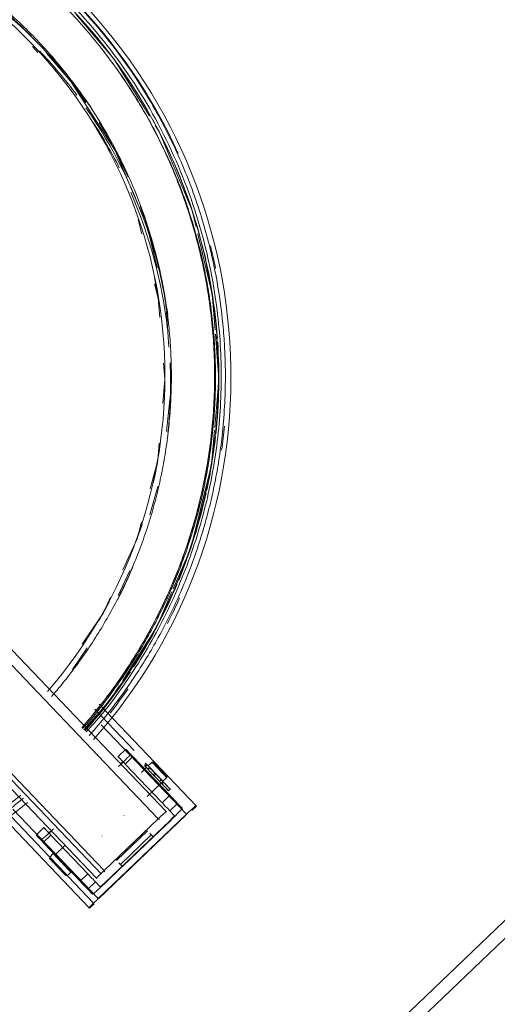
# Model space of a CAD drawing. Header units: metres. Extents: x 135583 to 135939, y 457896 to 458258.
# Tile 241 of 256: x 135773.499 to 135773.722, y 457941.544 to 457942.004. Entities that reach past the tile are written whole.
import ezdxf

# ---------------------------------------------------------------- set-up
doc = ezdxf.new("R2010")
doc.units = ezdxf.units.M
doc.layers.add('NIEUWE INSTALLATIE', color=250, linetype='Continuous', lineweight=0)

msp = doc.modelspace()

# ---------------------------------------------------------------- linework, layer by layer
at = {"layer": 'NIEUWE INSTALLATIE'}
for p, q in [((135773.17928, 457942.04035), (135773.56724, 457941.63431)), ((135773.17857, 457942.03385), (135773.56357, 457941.63091)), ((135773.15063, 457942.00519), (135773.53471, 457941.60322)), ((135773.15478, 457942.00519), (135773.53688, 457941.60529)), ((135773.53827, 457941.60673), (135773.15754, 457942.00519)), ((135773.50955, 457941.99071), (135773.50693, 457941.99345)), ((135773.50738, 457941.98864), (135773.50476, 457941.99138)), ((135773.55589, 457941.90401), (135773.5542, 457941.9106)), ((135773.56303, 457941.88804), (135773.55841, 457941.90748)), ((135773.56846, 457941.851), (135773.56738, 457941.86762)), ((135773.5675, 457941.81172), (135773.56905, 457941.8266)), ((135773.55965, 457941.77275), (135773.56334, 457941.78595)), ((135773.54481, 457941.73509), (135773.5503, 457941.74673)), ((135773.52346, 457941.70062), (135773.53045, 457941.71065)), ((135773.534, 457941.68213), (135773.55241, 457941.66286)), ((135773.58126, 457941.63701), (135773.53598, 457941.6844)), ((135773.5369, 457941.67475), (135773.57675, 457941.63305)), ((135773.54482, 457941.65994), (135773.54844, 457941.6634)), ((135773.54932, 457941.66248), (135773.54844, 457941.6634)), ((135773.5457, 457941.65903), (135773.54482, 457941.65994)), ((135773.55174, 457941.65994), (135773.54813, 457941.65648)), ((135773.569, 457941.64188), (135773.55174, 457941.65994)), ((135773.5607, 457941.65737), (135773.55889, 457941.65564)), ((135773.5614, 457941.65736), (135773.5607, 457941.65737)), ((135773.54813, 457941.65648), (135773.56538, 457941.63843)), ((135773.55802, 457941.65482), (135773.55571, 457941.6526)), ((135773.55746, 457941.6554), (135773.55782, 457941.65503)), ((135773.55958, 457941.65492), (135773.55871, 457941.65409)), ((135773.56424, 457941.64831), (135773.56511, 457941.64914)), ((135773.5658, 457941.64841), (135773.56761, 457941.65014)), ((135773.56761, 457941.65014), (135773.56762, 457941.65085)), ((135773.5584, 457941.64135), (135773.56493, 457941.64759)), ((135773.56838, 457941.64397), (135773.56918, 457941.64473)), ((135773.56538, 457941.63843), (135773.569, 457941.64188)), ((135773.48609, 457941.63674), (135773.53137, 457941.58934)), ((135773.48845, 457941.63861), (135773.53354, 457941.59141)), ((135773.53553, 457941.59367), (135773.49569, 457941.63537)), ((135773.56724, 457941.63431), (135773.5675, 457941.63404)), ((135773.56898, 457941.63466), (135773.5726, 457941.63811)), ((135773.57119, 457941.63235), (135773.56898, 457941.63466)), ((135773.5726, 457941.63811), (135773.5748, 457941.63581)), ((135773.57923, 457941.63479), (135773.5814, 457941.63686)), ((135773.58126, 457941.63701), (135773.5814, 457941.63687)), ((135773.57675, 457941.63305), (135773.53553, 457941.59367)), ((135773.57683, 457941.63296), (135773.53562, 457941.59358)), ((135773.56357, 457941.63091), (135773.53827, 457941.60673)), ((135773.53874, 457941.60117), (135773.56911, 457941.63019)), ((135773.54752, 457941.63251), (135773.54748, 457941.63256)), ((135773.5065, 457941.62333), (135773.51012, 457941.62678)), ((135773.51012, 457941.62678), (135773.511, 457941.62587)), ((135773.54407, 457941.61151), (135773.55853, 457941.62533)), ((135773.5065, 457941.62333), (135773.50738, 457941.62241)), ((135773.51342, 457941.62332), (135773.50981, 457941.61987)), ((135773.53068, 457941.60527), (135773.51342, 457941.62332)), ((135773.5355, 457941.62179), (135773.53556, 457941.62173)), ((135773.53735, 457941.62289), (135773.5374, 457941.62284)), ((135773.56035, 457941.62342), (135773.54589, 457941.60961)), ((135773.54684, 457941.60862), (135773.5613, 457941.62244)), ((135773.56129, 457941.62244), (135773.56035, 457941.62342)), ((135773.52706, 457941.60181), (135773.50981, 457941.61987)), ((135773.51994, 457941.61843), (135773.51536, 457941.61406)), ((135773.51287, 457941.61305), (135773.51285, 457941.61235)), ((135773.51453, 457941.61464), (135773.51287, 457941.61305)), ((135773.54589, 457941.60961), (135773.54683, 457941.60863)), ((135773.52045, 457941.60439), (135773.52116, 457941.60438)), ((135773.52116, 457941.60438), (135773.52282, 457941.60596)), ((135773.53068, 457941.60527), (135773.52706, 457941.60181)), ((135773.53496, 457941.60295), (135773.53471, 457941.60322)), ((135773.53428, 457941.6015), (135773.53066, 457941.59805)), ((135773.53287, 457941.59574), (135773.53066, 457941.59805)), ((135773.53648, 457941.59919), (135773.53428, 457941.6015)), ((135773.73651, 457941.59395), (135773.375, 457941.24853)), ((135773.74065, 457941.58961), (135773.37915, 457941.24419)), ((135773.53151, 457941.5892), (135773.53137, 457941.58934)), ((135773.53151, 457941.58919), (135773.53368, 457941.59127))]:
    msp.add_line(p, q, dxfattribs=at)
at = {"layer": 'NIEUWE INSTALLATIE', "flags": 128}
for points in [[(135773.55943, 457941.95895), (135773.54281, 457941.98554), (135773.52546, 457942.00613)], [(135773.55582, 457941.91367), (135773.54342, 457941.94282), (135773.52277, 457941.97499), (135773.51146, 457941.98817)], [(135773.58127, 457941.90727), (135773.57945, 457941.91482), (135773.56395, 457941.95171), (135773.56218, 457941.95455)], [(135773.59014, 457941.85896), (135773.58885, 457941.87585), (135773.58208, 457941.90394)], [(135773.56436, 457941.86482), (135773.56362, 457941.8739), (135773.56191, 457941.88057)], [(135773.58999, 457941.81361), (135773.59189, 457941.83599), (135773.59028, 457941.8571)], [(135773.5657, 457941.82473), (135773.5667, 457941.83608), (135773.56609, 457941.84364)], [(135773.57063, 457941.73832), (135773.57879, 457941.7573), (135773.58851, 457941.79616), (135773.58988, 457941.81233)], [(135773.55985, 457941.78498), (135773.56334, 457941.79819), (135773.56405, 457941.80617)], [(135773.5471, 457941.74714), (135773.55368, 457941.76157), (135773.55575, 457941.76943)], [(135773.54705, 457941.69549), (135773.56297, 457941.72051), (135773.56997, 457941.73679)], [(135773.52803, 457941.71248), (135773.53796, 457941.72707), (135773.54125, 457941.7343)], [(135773.52882, 457941.67251), (135773.54147, 457941.68671), (135773.54555, 457941.69312)], [(135773.55792, 457941.65651), (135773.55772, 457941.65632), (135773.55752, 457941.65613), (135773.55733, 457941.65594), (135773.55713, 457941.65575)], [(135773.55826, 457941.65616), (135773.55806, 457941.65597), (135773.55786, 457941.65578), (135773.55766, 457941.65559), (135773.55746, 457941.6554)], [(135773.5576, 457941.65526), (135773.5578, 457941.65545), (135773.558, 457941.65564), (135773.55819, 457941.65583), (135773.55839, 457941.65602)], [(135773.55889, 457941.65391), (135773.55909, 457941.6541), (135773.55929, 457941.65429), (135773.55949, 457941.65448), (135773.55968, 457941.65467)], [(135773.56129, 457941.65139), (135773.56149, 457941.65158), (135773.56169, 457941.65177), (135773.56189, 457941.65196), (135773.56209, 457941.65215)], [(135773.5625, 457941.65172), (135773.5623, 457941.65153), (135773.5621, 457941.65134), (135773.5619, 457941.65115), (135773.56171, 457941.65096)], [(135773.56583, 457941.64824), (135773.56563, 457941.64805), (135773.56543, 457941.64786), (135773.56523, 457941.64767), (135773.56503, 457941.64748)], [(135773.5653, 457941.6472), (135773.5655, 457941.64739), (135773.56569, 457941.64758), (135773.56589, 457941.64777), (135773.56609, 457941.64796)], [(135773.56133, 457941.62247), (135773.56166, 457941.62278), (135773.56925, 457941.63003)], [(135773.53889, 457941.60102), (135773.54648, 457941.60827), (135773.5468, 457941.60858)]]:
    msp.add_lwpolyline(points, dxfattribs=at)
at = {"layer": 'NIEUWE INSTALLATIE'}
for centre, major_axis, ratio, start_param, end_param in [((135773.34215, 457941.83732), (-0.16245, -0.15522), 0.999094, 3.141581, 4.616729), ((135773.34265, 457941.8368), (-0.1829, -0.17476), 0.999094, 2.804982, 3.501724), ((135773.34542, 457941.83389), (-0.16412, -0.15682), 0.999094, 3.155181, 3.468185), ((135773.34281, 457941.83663), (-0.16412, -0.15682), 0.999094, 3.158075, 3.317878), ((135773.34265, 457941.8368), (-0.18437, -0.17616), 0.999094, 1.653918, 3.141581), ((135773.34239, 457941.83706), (-0.18032, -0.1723), 0.999094, 1.655917, 3.141592), ((135773.34215, 457941.83732), (-0.16245, -0.15522), 0.999094, 1.664731, 3.141581), ((135773.34542, 457941.83389), (-0.16268, -0.15544), 0.999094, 3.020972, 3.141581), ((135773.34281, 457941.83663), (-0.16412, -0.15682), 0.999094, 2.981367, 3.125098), ((135773.3426, 457941.83685), (-0.18032, -0.1723), 0.999094, 2.903189, 3.050188), ((135773.34542, 457941.83389), (-0.16412, -0.15682), 0.999094, 3.074754, 3.122512), ((135773.34542, 457941.83389), (-0.16412, -0.15682), 0.999094, 2.980007, 3.052682), ((135773.34542, 457941.83389), (-0.16268, -0.15544), 0.999094, 2.692782, 2.988927), ((135773.3426, 457941.83685), (-0.18032, -0.1723), 0.999094, 2.643576, 2.882351), ((135773.34542, 457941.83389), (-0.16195, -0.15475), 0.999094, 2.845952, 2.954326), ((135773.34281, 457941.83663), (-0.16412, -0.15682), 0.999094, 2.804301, 2.932154), ((135773.34542, 457941.83389), (-0.16195, -0.15475), 0.999094, 2.492305, 2.789582), ((135773.34281, 457941.83663), (-0.16412, -0.15682), 0.999094, 2.638761, 2.739726), ((135773.34542, 457941.83389), (-0.16268, -0.15544), 0.999094, 2.522418, 2.686118), ((135773.3426, 457941.83685), (-0.18032, -0.1723), 0.999094, 2.452266, 2.629806), ((135773.34265, 457941.8368), (-0.1829, -0.17476), 0.999094, 2.5811, 2.624124), ((135773.34281, 457941.83663), (-0.16412, -0.15682), 0.999094, 2.626377, 2.632203), ((135773.34281, 457941.83663), (-0.16195, -0.15475), 0.999094, 2.548921, 2.587182), ((135773.34281, 457941.83663), (-0.16412, -0.15682), 0.999094, 2.498938, 2.548178), ((135773.3426, 457941.83685), (-0.18032, -0.1723), 0.999094, 2.272325, 2.444754), ((135773.34281, 457941.83663), (-0.16195, -0.15475), 0.999094, 2.348927, 2.402383), ((135773.34542, 457941.83389), (-0.16195, -0.15475), 0.999094, 2.276757, 2.422323), ((135773.34265, 457941.8368), (-0.1829, -0.17476), 0.999094, 2.243983, 2.288865), ((135773.3426, 457941.83685), (-0.18032, -0.1723), 0.999094, 2.165883, 2.267161), ((135773.34281, 457941.83663), (-0.16195, -0.15475), 0.999094, 2.157913, 2.245569), ((135773.3426, 457941.83685), (-0.18032, -0.1723), 0.999094, 1.988938, 2.161101), ((135773.34281, 457941.83663), (-0.16195, -0.15475), 0.999094, 2.032784, 2.069086), ((135773.34281, 457941.83663), (-0.16412, -0.15682), 0.999094, 1.905741, 1.977885), ((135773.3426, 457941.83685), (-0.18032, -0.1723), 0.999094, 1.806469, 1.982227), ((135773.34281, 457941.83663), (-0.16195, -0.15475), 0.999094, 1.847984, 1.892113), ((135773.34265, 457941.8368), (-0.1829, -0.17476), 0.999094, 1.907384, 1.959971), ((135773.3426, 457941.83685), (-0.18032, -0.1723), 0.999094, 1.655923, 1.795214), ((135773.34265, 457941.8368), (-0.1829, -0.17476), 0.999094, 1.711058, 1.766867), ((135773.55189, 457941.65978), (-0.00345, 0.00362), 0.000001, 6.240619, 7.811416), ((135773.34265, 457941.8368), (-0.18437, -0.17616), 0.999094, 6.283173, 7.769945), ((135773.54828, 457941.65633), (-0.00345, 0.00362), 0.000001, 6.240619, 7.811416), ((135773.54486, 457941.65556), (-0.00578, -0.00553), 0.042553, 1.570797, 3.141593), ((135773.54486, 457941.65556), (-0.00217, -0.00207), 0.042553, 2.356195, 3.141593), ((135773.56415, 457941.65376), (-0.00345, 0.00362), 0.000001, 4.669823, 6.240619), ((135773.56415, 457941.65376), (-0.00345, 0.00362), 0.000001, 0, 1.529464), ((135773.56451, 457941.6541), (-0.00311, 0.00325), 0.000001, 6.283185, 8.330209), ((135773.56451, 457941.6541), (-0.00311, 0.00325), 0.000001, 4.945551, 6.240619), ((135773.56148, 457941.6512), (-0.00691, 0.00723), 0.000001, 0.889698, 1.527778), ((135773.55857, 457941.65583), (-0.00104, 0.00108), 0.000001, 5.393947, 7.194879), ((135773.56148, 457941.6512), (-0.00691, 0.00723), 0.000001, 5.241739, 5.304027), ((135773.56227, 457941.65196), (-0.00691, 0.00723), 0.000001, 0.887328, 1.52823), ((135773.56148, 457941.6512), (-0.00345, 0.00362), 0.000001, 0.011427, 0.450903), ((135773.56148, 457941.6512), (-0.00345, 0.00362), 0.000001, 5.939514, 6.240619), ((135773.56234, 457941.65203), (-0.00345, 0.00362), 0.000001, 5.369862, 6.232144), ((135773.56234, 457941.65203), (-0.00345, 0.00362), 0.000001, 0, 1.527246), ((135773.56234, 457941.65203), (-0.00276, 0.00289), 0.000001, 6.273027, 6.475092), ((135773.56234, 457941.65203), (-0.00276, 0.00289), 0.000001, 6.074147, 6.240619), ((135773.56415, 457941.65376), (-0.00345, 0.00362), 0.000001, 1.52823, 3.099027), ((135773.56415, 457941.65376), (-0.00345, 0.00362), 0.000001, 3.140111, 4.669823), ((135773.56451, 457941.6541), (-0.00311, 0.00325), 0.000001, 3.143905, 4.568598), ((135773.56148, 457941.6512), (-0.00691, 0.00723), 0.000001, 1.52823, 3.099027), ((135773.56227, 457941.65196), (-0.00691, 0.00723), 0.000001, 1.527917, 4.031655), ((135773.56234, 457941.65203), (-0.00345, 0.00362), 0.000001, 1.52823, 3.099027), ((135773.56234, 457941.65203), (-0.00345, 0.00362), 0.000001, 3.141593, 4.031542), ((135773.56451, 457941.6541), (-0.00311, 0.00325), 0.000001, 2.051829, 3.089064), ((135773.56148, 457941.6512), (-0.00691, 0.00723), 0.000001, 3.141593, 4.144959), ((135773.56915, 457941.64173), (-0.00345, 0.00362), 0.000001, 1.52823, 3.099027), ((135773.56363, 457941.63085), (-0.00362, -0.00345), 0.016385, 3.141593, 4.712389), ((135773.56553, 457941.63827), (-0.00345, 0.00362), 0.000001, 1.52823, 3.099027), ((135773.56902, 457941.63028), (-0.00578, -0.00553), 0.042553, 1.570797, 3.141593), ((135773.57692, 457941.63286), (-0.00434, -0.00414), 0.042553, 3.141593, 4.712389), ((135773.57587, 457941.64264), (-0.00553, 0.00578), 0.000001, 3.099027, 3.141954), ((135773.56902, 457941.63028), (-0.00217, -0.00207), 0.042553, 1.570797, 3.141593), ((135773.51449, 457941.62655), (-0.00578, -0.00553), 0.042553, 0, 1.570797), ((135773.51357, 457941.62317), (-0.00345, 0.00362), 0.000001, 6.240619, 7.811416), ((135773.50996, 457941.61972), (-0.00345, 0.00362), 0.000001, 6.240619, 7.811416), ((135773.51449, 457941.62655), (-0.00217, -0.00207), 0.042553, 0, 0.785399), ((135773.55552, 457941.62848), (-0.00484, 0.00506), 0.000001, 2.573019, 3.099027), ((135773.55646, 457941.6275), (-0.00484, 0.00506), 0.000001, 3.150433, 3.884425), ((135773.51665, 457941.60837), (-0.0038, 0.00398), 0.000001, 6.27113, 9.382212), ((135773.51665, 457941.60837), (-0.0038, 0.00398), 0.000001, 5.297393, 6.240174), ((135773.51701, 457941.60871), (-0.00414, 0.00434), 0.000001, 4.669823, 6.240619), ((135773.51701, 457941.60871), (-0.00414, 0.00434), 0.000001, 0, 1.528326), ((135773.51867, 457941.6103), (-0.00414, 0.00434), 0.000001, 0.005364, 1.52823), ((135773.51867, 457941.6103), (-0.00414, 0.00434), 0.000001, 4.771479, 6.240619), ((135773.51701, 457941.60871), (-0.00414, 0.00434), 0.000001, 1.52823, 3.099027), ((135773.51701, 457941.60871), (-0.00414, 0.00434), 0.000001, 3.131873, 4.669823), ((135773.51867, 457941.6103), (-0.00414, 0.00434), 0.000001, 1.52823, 3.099027), ((135773.51867, 457941.6103), (-0.00414, 0.00434), 0.000001, 3.132004, 4.669823), ((135773.53832, 457941.60668), (-0.00362, -0.00345), 0.016385, 4.712389, 6.283185), ((135773.54106, 457941.61466), (-0.00484, 0.00506), 0.000001, 2.575428, 3.077928), ((135773.542, 457941.61368), (-0.00484, 0.00506), 0.000001, 3.141593, 3.887065), ((135773.51665, 457941.60837), (-0.0038, 0.00398), 0.000001, 3.141592, 4.215447), ((135773.53083, 457941.60511), (-0.00345, 0.00362), 0.000001, 1.52823, 3.099027), ((135773.52721, 457941.60166), (-0.00345, 0.00362), 0.000001, 1.52823, 3.099027), ((135773.53865, 457941.60127), (-0.00578, -0.00553), 0.042553, 0, 1.570797), ((135773.53865, 457941.60127), (-0.00217, -0.00207), 0.042553, 0, 1.570797), ((135773.53571, 457941.59349), (-0.00434, -0.00414), 0.042553, 4.712389, 6.283185), ((135773.52599, 457941.59498), (-0.00553, 0.00578), 0.000001, 3.090001, 3.141593)]:
    msp.add_ellipse(centre, major_axis=major_axis, ratio=ratio, start_param=start_param, end_param=end_param, dxfattribs=at)
for points, knots in [([(135773.18525, 457942.0324), (135773.18535, 457942.03248), (135773.19116, 457942.03715), (135773.20018, 457942.04376), (135773.21255, 457942.05162), (135773.222, 457942.05706), (135773.23167, 457942.06209), (135773.24161, 457942.06672), (135773.25177, 457942.07092), (135773.26203, 457942.07465), (135773.27244, 457942.07792), (135773.28304, 457942.08076), (135773.29376, 457942.08313), (135773.3045, 457942.08501), (135773.31532, 457942.08643), (135773.32624, 457942.08738), (135773.33721, 457942.08786), (135773.34813, 457942.08785), (135773.35903, 457942.08737), (135773.37359, 457942.08609), (135773.39162, 457942.0833), (135773.41996, 457942.07636), (135773.45405, 457942.06307), (135773.49157, 457942.04027), (135773.52456, 457942.0113), (135773.552, 457941.97703), (135773.57307, 457941.9385), (135773.58421, 457941.90559), (135773.58942, 457941.88058), (135773.59172, 457941.86438), (135773.59296, 457941.84794), (135773.59311, 457941.83156), (135773.59219, 457941.81519), (135773.59019, 457941.79882), (135773.58716, 457941.78277), (135773.58306, 457941.76683), (135773.57791, 457941.75121), (135773.57181, 457941.73606), (135773.56464, 457941.72116), (135773.5566, 457941.70691), (135773.54762, 457941.69325), (135773.53872, 457941.68115), (135773.53248, 457941.67424), (135773.52986, 457941.67143)], [0.0272672, 0.0272672, 0.0272672, 0.0272672, 0.0277778, 0.0555556, 0.0694444, 0.0833333, 0.0972222, 0.1111111, 0.125, 0.1388889, 0.1527778, 0.1666667, 0.1805556, 0.1944444, 0.2083333, 0.2222222, 0.2361111, 0.25, 0.2638889, 0.2777778, 0.3055556, 0.3333333, 0.3888889, 0.4444444, 0.5, 0.5555556, 0.6111111, 0.6666667, 0.6875, 0.7083333, 0.7291667, 0.75, 0.7708333, 0.7916667, 0.8125, 0.8333333, 0.8541667, 0.875, 0.8958333, 0.9166667, 0.9375, 0.9583333, 0.9730584, 0.9730584, 0.9730584, 0.9730584]), ([(135773.52784, 457941.67344), (135773.52884, 457941.67457), (135773.53547, 457941.68223), (135773.54698, 457941.69729), (135773.5581, 457941.71551), (135773.5659, 457941.73083), (135773.57293, 457941.74662), (135773.57862, 457941.76269), (135773.58312, 457941.77937), (135773.58581, 457941.79196), (135773.58784, 457941.80464), (135773.58921, 457941.81745), (135773.58993, 457941.83036), (135773.58996, 457941.84321), (135773.58934, 457941.85603), (135773.58803, 457941.86889), (135773.58607, 457941.88163), (135773.58346, 457941.89421), (135773.58019, 457941.90665), (135773.57494, 457941.92307), (135773.56687, 457941.94289), (135773.55469, 457941.96569), (135773.54267, 457941.98342), (135773.53194, 457941.99689), (135773.52342, 457942.00652), (135773.51441, 457942.01568), (135773.50242, 457942.02664), (135773.48709, 457942.03878), (135773.46789, 457942.05129), (135773.44762, 457942.06194), (135773.42999, 457942.06924), (135773.41548, 457942.07409), (135773.4045, 457942.0772), (135773.39337, 457942.07981), (135773.38209, 457942.08191), (135773.37073, 457942.08349), (135773.35936, 457942.08453), (135773.34795, 457942.08505), (135773.33647, 457942.08504), (135773.32501, 457942.0845), (135773.31364, 457942.08344), (135773.30234, 457942.08185), (135773.29104, 457942.07974), (135773.27987, 457942.0771), (135773.2689, 457942.07396), (135773.25807, 457942.07033), (135773.24735, 457942.06617), (135773.23684, 457942.06152), (135773.22665, 457942.05643), (135773.21667, 457942.05088), (135773.20367, 457942.04277), (135773.19371, 457942.03586), (135773.18753, 457942.03067), (135773.18718, 457942.03037)], [-0.9727421, -0.9727421, -0.9727421, -0.9727421, -0.9669118, -0.9338235, -0.9007353, -0.8841912, -0.8676471, -0.8345588, -0.8180147, -0.8014706, -0.7849265, -0.7683824, -0.7518382, -0.7352941, -0.71875, -0.7022059, -0.6856618, -0.6691176, -0.6525735, -0.6360294, -0.6029412, -0.5698529, -0.5367647, -0.5202206, -0.5036765, -0.4871324, -0.4705882, -0.4411765, -0.4117647, -0.3823529, -0.3529412, -0.3382353, -0.3235294, -0.3088235, -0.2941176, -0.2794118, -0.2647059, -0.25, -0.2352941, -0.2205882, -0.2058824, -0.1911765, -0.1764706, -0.1617647, -0.1470588, -0.1323529, -0.1176471, -0.1029412, -0.0882353, -0.0735294, -0.0588235, -0.0294118, -0.0276076, -0.0276076, -0.0276076, -0.0276076]), ([(135773.51379, 457941.68802), (135773.51839, 457941.6933), (135773.52497, 457941.70161), (135773.53291, 457941.71322), (135773.53842, 457941.72213), (135773.54352, 457941.73127), (135773.54822, 457941.74071), (135773.55249, 457941.75038), (135773.55627, 457941.76016), (135773.55961, 457941.7701), (135773.5625, 457941.78024), (135773.56491, 457941.79051), (135773.56684, 457941.80082), (135773.56829, 457941.8112), (135773.56926, 457941.8217), (135773.56975, 457941.83223), (135773.56975, 457941.84272), (135773.56927, 457941.8532), (135773.56797, 457941.8672), (135773.56515, 457941.8845), (135773.55987, 457941.90486), (135773.55271, 457941.92466), (135773.54081, 457941.95005), (135773.52494, 457941.97436), (135773.50785, 457941.99378), (135773.49655, 457942.00474), (135773.48463, 457942.01515), (135773.46887, 457942.02692), (135773.44846, 457942.03905), (135773.43061, 457942.04728), (135773.41577, 457942.05279), (135773.40449, 457942.0563), (135773.39306, 457942.05922), (135773.38145, 457942.06156), (135773.36971, 457942.06329), (135773.35796, 457942.06441), (135773.34617, 457942.06491), (135773.33428, 457942.0648), (135773.32248, 457942.06407), (135773.31076, 457942.06273), (135773.2991, 457942.06079), (135773.28361, 457942.05737), (135773.26861, 457942.05281), (135773.25384, 457942.04702), (135773.23945, 457942.04052), (135773.22235, 457942.03101), (135773.20836, 457942.02166), (135773.20176, 457942.01618), (135773.20121, 457942.01571)], [0.0295421, 0.0295421, 0.0295421, 0.0295421, 0.0588235, 0.0735294, 0.0882353, 0.1029412, 0.1176471, 0.1323529, 0.1470588, 0.1617647, 0.1764706, 0.1911765, 0.2058824, 0.2205882, 0.2352941, 0.25, 0.2647059, 0.2794118, 0.2941176, 0.3235294, 0.3529412, 0.3823529, 0.4117647, 0.4705882, 0.5036765, 0.5202206, 0.5367647, 0.5698529, 0.6029412, 0.6360294, 0.6525735, 0.6691176, 0.6856618, 0.7022059, 0.71875, 0.7352941, 0.7518382, 0.7683824, 0.7849265, 0.8014706, 0.8180147, 0.8345588, 0.8676471, 0.8841912, 0.9007353, 0.9338235, 0.9669118, 0.9699426, 0.9699426, 0.9699426, 0.9699426]), ([(135773.59443, 457941.85356), (135773.5942, 457941.85723), (135773.59308, 457941.87008), (135773.59028, 457941.88725), (135773.58583, 457941.90514), (135773.58177, 457941.91829), (135773.57701, 457941.9312), (135773.5697, 457941.94812), (135773.55462, 457941.97644), (135773.53767, 457941.99858), (135773.52505, 457942.01178)], [0.5555795, 0.5555795, 0.5555795, 0.5555795, 0.5833333, 0.6527778, 0.6875, 0.7222222, 0.7569444, 0.7916667, 0.8611111, 1, 1, 1, 1]), ([(135773.15458, 457942.00313), (135773.15202, 457942.00023), (135773.14596, 457941.99306), (135773.13697, 457941.98109), (135773.12801, 457941.96739), (135773.11997, 457941.95316), (135773.1128, 457941.93825), (135773.1067, 457941.9231), (135773.10156, 457941.90747), (135773.09745, 457941.89154), (135773.09442, 457941.87549), (135773.09242, 457941.85912), (135773.09151, 457941.84275), (135773.09166, 457941.82637), (135773.0929, 457941.80993), (135773.09519, 457941.79373), (135773.1004, 457941.76871), (135773.11154, 457941.73581), (135773.13261, 457941.69728), (135773.16005, 457941.66301), (135773.19304, 457941.63404), (135773.23056, 457941.61124), (135773.26465, 457941.59795), (135773.29299, 457941.59101), (135773.31102, 457941.58822), (135773.32558, 457941.58694), (135773.33648, 457941.58646), (135773.3474, 457941.58645), (135773.35837, 457941.58693), (135773.36929, 457941.58788), (135773.38011, 457941.58929), (135773.39085, 457941.59118), (135773.40157, 457941.59355), (135773.41217, 457941.59639), (135773.42258, 457941.59966), (135773.43284, 457941.60339), (135773.443, 457941.60759), (135773.45295, 457941.61222), (135773.46261, 457941.61725), (135773.47206, 457941.62268), (135773.4844, 457941.63057), (135773.49359, 457941.63706), (135773.49925, 457941.64183), (135773.49936, 457941.64192)], [-0.9730605, -0.9730605, -0.9730605, -0.9730605, -0.9583333, -0.9375, -0.9166667, -0.8958333, -0.875, -0.8541667, -0.8333333, -0.8125, -0.7916667, -0.7708333, -0.75, -0.7291667, -0.7083333, -0.6875, -0.6666667, -0.6111111, -0.5555556, -0.5, -0.4444444, -0.3888889, -0.3333333, -0.3055556, -0.2777778, -0.2638889, -0.25, -0.2361111, -0.2222222, -0.2083333, -0.1944444, -0.1805556, -0.1666667, -0.1527778, -0.1388889, -0.125, -0.1111111, -0.0972222, -0.0833333, -0.0694444, -0.0555556, -0.0277778, -0.0272649, -0.0272649, -0.0272649, -0.0272649]), ([(135773.53682, 457941.99074), (135773.54156, 457941.98475), (135773.55048, 457941.97237), (135773.56209, 457941.95263), (135773.57181, 457941.9319), (135773.5783, 457941.91395), (135773.58249, 457941.89924), (135773.5851, 457941.88813), (135773.58719, 457941.8769), (135773.58878, 457941.86554), (135773.58984, 457941.85412), (135773.59036, 457941.84271), (135773.59036, 457941.8313), (135773.58983, 457941.81983), (135773.58877, 457941.80841), (135773.58719, 457941.7971), (135773.58509, 457941.78588), (135773.58246, 457941.7747), (135773.57932, 457941.76366), (135773.57569, 457941.75284), (135773.57157, 457941.7422), (135773.56693, 457941.73168), (135773.56181, 457941.7214), (135773.55626, 457941.71144), (135773.55026, 457941.70174), (135773.54157, 457941.68911), (135773.53416, 457941.67942), (135773.52863, 457941.67342), (135773.52825, 457941.67302)], [-0.4705882, -0.4705882, -0.4705882, -0.4705882, -0.4411765, -0.4117647, -0.3823529, -0.3529412, -0.3382353, -0.3235294, -0.3088235, -0.2941176, -0.2794118, -0.2647059, -0.25, -0.2352941, -0.2205882, -0.2058824, -0.1911765, -0.1764706, -0.1617647, -0.1470588, -0.1323529, -0.1176471, -0.1029412, -0.0882353, -0.0735294, -0.0588235, -0.0294118, -0.0272673, -0.0272673, -0.0272673, -0.0272673]), ([(135773.5279, 457941.67338), (135773.52827, 457941.6738), (135773.53368, 457941.67997), (135773.54122, 457941.68948), (135773.54989, 457941.70214), (135773.55589, 457941.71185), (135773.56144, 457941.72181), (135773.56656, 457941.73209), (135773.57121, 457941.74261), (135773.57533, 457941.75326), (135773.57896, 457941.76408), (135773.5821, 457941.77512), (135773.58473, 457941.7863), (135773.58683, 457941.79753), (135773.58841, 457941.80883), (135773.58947, 457941.82026), (135773.59, 457941.83173), (135773.59, 457941.84314), (135773.58947, 457941.85455), (135773.58842, 457941.86597), (135773.58683, 457941.87734), (135773.58473, 457941.88857), (135773.58212, 457941.89969), (135773.57794, 457941.9144), (135773.57145, 457941.93235), (135773.56497, 457941.94617), (135773.56141, 457941.95292)], [0.0272624, 0.0272624, 0.0272624, 0.0272624, 0.0294118, 0.0588235, 0.0735294, 0.0882353, 0.1029412, 0.1176471, 0.1323529, 0.1470588, 0.1617647, 0.1764706, 0.1911765, 0.2058824, 0.2205882, 0.2352941, 0.25, 0.2647059, 0.2794118, 0.2941176, 0.3088235, 0.3235294, 0.3382353, 0.3529412, 0.3823529, 0.4117647, 0.4117647, 0.4117647, 0.4117647]), ([(135773.58476, 457941.76635), (135773.58579, 457941.76988), (135773.58771, 457941.77701), (135773.59011, 457941.78774), (135773.59203, 457941.79857), (135773.59361, 457941.81044), (135773.59468, 457941.82329), (135773.59508, 457941.83702), (135773.59482, 457941.84712), (135773.59449, 457941.85263), (135773.59443, 457941.85355)], [0.3333501, 0.3333501, 0.3333501, 0.3333501, 0.3611111, 0.3888889, 0.4166667, 0.4444444, 0.4791667, 0.5138889, 0.5486111, 0.5555556, 0.5555556, 0.5555556, 0.5555556]), ([(135773.56874, 457941.72531), (135773.57037, 457941.72861), (135773.5735, 457941.7353), (135773.57772, 457941.74545), (135773.58149, 457941.75578), (135773.58372, 457941.7628), (135773.58476, 457941.76634)], [0.2222473, 0.2222473, 0.2222473, 0.2222473, 0.25, 0.2777778, 0.3055556, 0.3333333, 0.3333333, 0.3333333, 0.3333333]), ([(135773.53139, 457941.66978), (135773.53157, 457941.66998), (135773.53663, 457941.67571), (135773.54379, 457941.68461), (135773.55227, 457941.6967), (135773.55818, 457941.70596), (135773.56368, 457941.71546), (135773.5671, 457941.722), (135773.56873, 457941.7253)], [0.0534842, 0.0534842, 0.0534842, 0.0534842, 0.0555556, 0.1111111, 0.1388889, 0.1666667, 0.1944444, 0.2222222, 0.2222222, 0.2222222, 0.2222222]), ([(135773.44374, 457941.60587), (135773.44543, 457941.60662), (135773.45131, 457941.60928), (135773.46116, 457941.61418), (135773.47702, 457941.62326), (135773.49047, 457941.63212), (135773.49904, 457941.63929), (135773.50058, 457941.6406)], [0.7777778, 0.7777778, 0.7777778, 0.7777778, 0.7916667, 0.8263889, 0.8611111, 0.9305556, 0.9458928, 0.9458928, 0.9458928, 0.9458928])]:
    msp.add_open_spline(points, degree=3, knots=knots, dxfattribs=at)
for points in [[(135773.56413, 457941.63083), (135773.56404, 457941.63076), (135773.56394, 457941.63069), (135773.56385, 457941.63062)], [(135773.53832, 457941.60617), (135773.5384, 457941.60626), (135773.53847, 457941.60635), (135773.53854, 457941.60645)]]:
    msp.add_open_spline(points, degree=3, dxfattribs=at)

doc.saveas('drawing.dxf')
